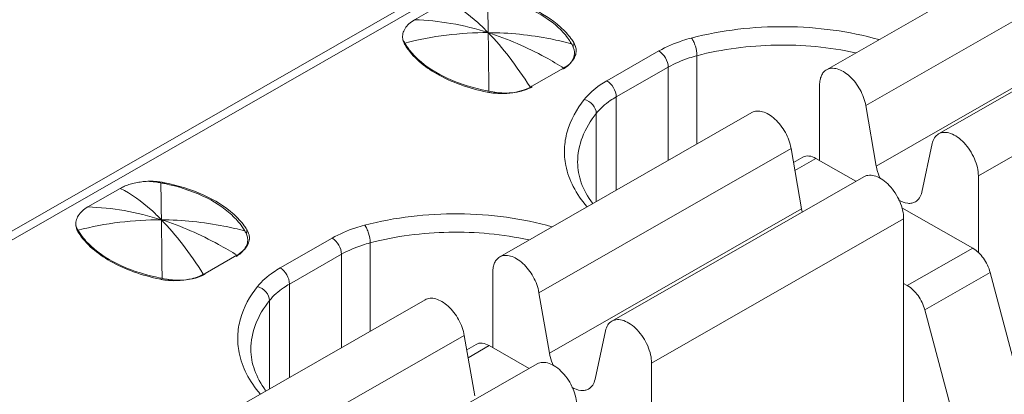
# Model space of a CAD drawing. Header units: centimetres. Extents: x -24.5 to 49.7, y -16.6 to 18.4.
# Tile 27 of 248: x -18.961 to -18.437, y -7.131 to -6.931. Entities that reach past the tile are written whole.
import ezdxf

# ---------------------------------------------------------------- set-up
doc = ezdxf.new("R2010")
doc.units = ezdxf.units.CM
doc.header["$MEASUREMENT"] = 0
doc.layers.add('layer 1', color=7, linetype='Continuous')

msp = doc.modelspace()

# ---------------------------------------------------------------- linework, layer by layer
at = {"layer": 'layer 1', "color": 1, "lineweight": 0}
msp.add_open_spline([(24.98821, 18.39808), (24.98821, 18.39808), (24.98821, -16.60193), (24.98821, -16.60193), (24.98821, -16.60193), (-24.51772, -16.60193), (-24.51772, -16.60193), (-24.51772, -16.60193), (-24.51772, 18.39808), (-24.51772, 18.39808), (-24.51772, 18.39808), (24.98821, 18.39808), (24.98821, 18.39808)], degree=3, knots=[0, 0, 0, 0, 0.25, 0.25, 0.25, 0.5, 0.5, 0.5, 0.75, 0.75, 0.75, 1, 1, 1, 1], dxfattribs=at)
at = {"layer": 'layer 1', "color": 5, "lineweight": 0}
msp.add_open_spline([(-23.26688, 17.18067), (-23.26688, 17.18067), (-23.26688, -15.60944), (-23.26688, -15.60944), (-23.26688, -15.60944), (23.98644, -15.60944), (23.98644, -15.60944)], degree=3, knots=[0, 0, 0, 0, 0.5, 0.5, 0.5, 1, 1, 1, 1], dxfattribs=at)
at = {"layer": 'layer 1', "lineweight": 9}
for points in [[(-18.95873, -7.952), (-18.95873, -7.952), (-13.17496, -4.63457), (-13.17496, -4.63457)], [(-18.91328, -7.95642), (-18.91328, -7.95642), (-13.12951, -4.63898), (-13.12951, -4.63898)], [(-20.20721, -7.75591), (-20.20721, -7.75591), (-18.46313, -6.75555), (-18.46313, -6.75555)], [(-18.45614, -6.75623), (-18.45614, -6.75623), (-20.20022, -7.7566), (-20.20022, -7.7566)], [(-18.3978, -6.88086), (-18.3978, -6.88086), (-18.53196, -6.95781), (-18.53196, -6.95781)], [(-18.37693, -6.89994), (-18.37693, -6.89994), (-18.51109, -6.97689), (-18.51109, -6.97689)], [(-18.33818, -6.91506), (-18.33818, -6.91506), (-18.47234, -6.99201), (-18.47234, -6.99201)], [(-18.75124, -6.93119), (-18.75124, -6.93119), (-18.73392, -6.92125), (-18.73392, -6.92125)], [(-18.50553, -7.00912), (-18.50553, -7.00912), (-18.37137, -6.93217), (-18.37137, -6.93217)], [(-18.31701, -6.93742), (-18.31701, -6.93742), (-18.45117, -7.01438), (-18.45117, -7.01438)], [(-18.75731, -6.94239), (-18.75741, -6.94203), (-18.75747, -6.94167), (-18.75752, -6.9413)], [(-18.75709, -6.94299), (-18.75709, -6.94299), (-18.75709, -6.94235), (-18.75709, -6.94235)], [(-18.75709, -6.94235), (-18.75694, -6.94262), (-18.75679, -6.94288), (-18.75665, -6.94316)], [(-18.75665, -6.94316), (-18.75657, -6.94329), (-18.75649, -6.94343), (-18.75641, -6.94357)], [(-18.75641, -6.94357), (-18.75627, -6.94382), (-18.75612, -6.94407), (-18.75596, -6.94432)], [(-18.66743, -6.94438), (-18.66751, -6.94424), (-18.66759, -6.9441), (-18.66766, -6.94397)], [(-18.66699, -6.94522), (-18.66714, -6.94494), (-18.66728, -6.94465), (-18.66743, -6.94438)], [(-18.66655, -6.94328), (-18.66655, -6.94328), (-18.66655, -6.94522), (-18.66655, -6.94522)], [(-18.66638, -6.94359), (-18.66643, -6.94348), (-18.6665, -6.94338), (-18.66655, -6.94328)], [(-18.66575, -6.94491), (-18.66592, -6.94445), (-18.66613, -6.94401), (-18.66638, -6.94359)], [(-18.66613, -6.94875), (-18.66613, -6.94848), (-18.66615, -6.94822), (-18.66618, -6.94794)], [(-18.66533, -6.94893), (-18.66527, -6.94852), (-18.66523, -6.9481), (-18.66523, -6.94768)], [(-18.64886, -6.96367), (-18.64886, -6.96367), (-18.62119, -6.9478), (-18.62119, -6.9478)], [(-18.66616, -6.9494), (-18.66615, -6.94919), (-18.66613, -6.94897), (-18.66613, -6.94875)], [(-18.66567, -6.95023), (-18.66552, -6.94981), (-18.66541, -6.94938), (-18.66533, -6.94893)], [(-18.60092, -6.9503), (-18.60092, -6.9503), (-18.60092, -6.99736), (-18.60092, -6.99736)], [(-18.68881, -6.96663), (-18.68881, -6.96663), (-18.67192, -6.95694), (-18.67192, -6.95694)], [(-18.67231, -6.95755), (-18.67204, -6.95739), (-18.67178, -6.95724), (-18.67153, -6.95707)], [(-18.61622, -6.9564), (-18.61622, -6.9564), (-18.64388, -6.97227), (-18.64388, -6.97227)], [(-18.61622, -7.00614), (-18.61622, -7.00614), (-18.61622, -6.9564), (-18.61622, -6.9564)], [(-19.83625, -7.97105), (-19.83625, -7.97105), (-18.08223, -6.965), (-18.08223, -6.965)], [(-18.71247, -6.96907), (-18.71221, -6.96912), (-18.71195, -6.96916), (-18.71169, -6.96921)], [(-18.70953, -6.96963), (-18.70953, -6.96963), (-18.71169, -6.96921), (-18.71169, -6.96921)], [(-18.68973, -6.96698), (-18.68973, -6.96698), (-18.68949, -6.96737), (-18.68949, -6.96737)], [(-18.68953, -6.96703), (-18.68929, -6.9669), (-18.68905, -6.96677), (-18.68881, -6.96663)], [(-18.68949, -6.96737), (-18.68922, -6.96724), (-18.68896, -6.9671), (-18.6887, -6.96695)], [(-18.53565, -7.00619), (-18.53565, -7.00619), (-18.53565, -6.96593), (-18.53565, -6.96593)], [(-18.71263, -6.96971), (-18.71235, -6.96977), (-18.71207, -6.96982), (-18.71179, -6.96987)], [(-18.71179, -6.96987), (-18.71108, -6.97), (-18.71036, -6.97011), (-18.70964, -6.97019)], [(-18.70964, -6.97019), (-18.70782, -6.97041), (-18.706, -6.9705), (-18.70418, -6.97046)], [(-18.64388, -6.97227), (-18.64388, -6.97227), (-18.64388, -7.02201), (-18.64388, -7.02201)], [(-18.51109, -6.97689), (-18.51109, -6.97689), (-18.50553, -7.00912), (-18.50553, -7.00912)], [(-19.8052, -7.98887), (-19.8052, -7.98887), (-18.05118, -6.98281), (-18.05118, -6.98281)], [(-18.57172, -6.98061), (-18.57172, -6.98061), (-18.70588, -7.05757), (-18.70588, -7.05757)], [(-18.65452, -7.02811), (-18.65452, -7.02811), (-18.65452, -6.98105), (-18.65452, -6.98105)], [(-18.55085, -6.99969), (-18.55085, -6.99969), (-18.68501, -7.07664), (-18.68501, -7.07664)], [(-18.54529, -7.03192), (-18.54529, -7.03192), (-18.55085, -6.99969), (-18.55085, -6.99969)], [(-18.48128, -7.02303), (-18.48128, -7.02303), (-18.47573, -6.99718), (-18.47573, -6.99718)], [(-18.54955, -7.00725), (-18.54955, -7.00725), (-18.54458, -7.0044), (-18.54458, -7.0044)], [(-18.53759, -7.00508), (-18.53759, -7.00508), (-18.54881, -7.01152), (-18.54881, -7.01152)], [(-18.51635, -7.01726), (-18.51635, -7.01726), (-18.53759, -7.00508), (-18.53759, -7.00508)], [(-18.04124, -7.01147), (-18.04124, -7.01147), (-19.78532, -8.01184), (-19.78532, -8.01184)], [(-18.51209, -7.01481), (-18.51209, -7.01481), (-18.64624, -7.09177), (-18.64624, -7.09177)], [(-18.45117, -7.01438), (-18.45117, -7.01438), (-18.45117, -7.05537), (-18.45117, -7.05537)], [(-18.92515, -7.03094), (-18.92515, -7.03094), (-18.90783, -7.02101), (-18.90783, -7.02101)], [(-18.8896, -7.01729), (-18.89051, -7.01724), (-18.89143, -7.01723), (-18.89235, -7.01724)], [(-18.88846, -7.0177), (-18.8889, -7.01763), (-18.88935, -7.01757), (-18.88979, -7.01752)], [(-18.88412, -7.018), (-18.88593, -7.01763), (-18.88776, -7.01739), (-18.8896, -7.01729)], [(-18.88774, -7.01781), (-18.88798, -7.01777), (-18.88822, -7.01774), (-18.88846, -7.0177)], [(-18.8863, -7.01807), (-18.88677, -7.01797), (-18.88726, -7.01789), (-18.88774, -7.01781)], [(-18.88421, -7.01848), (-18.8849, -7.01833), (-18.8856, -7.01819), (-18.8863, -7.01807)], [(-18.88412, -7.018), (-18.88412, -7.018), (-18.88412, -7.01864), (-18.88412, -7.01864)], [(-18.67945, -7.10888), (-18.67945, -7.10888), (-18.54529, -7.03192), (-18.54529, -7.03192)], [(-18.54529, -7.03192), (-18.5452, -7.03246), (-18.54508, -7.033), (-18.54495, -7.03353)], [(-18.4542, -7.05291), (-18.4542, -7.05291), (-18.49184, -7.03132), (-18.49184, -7.03132)], [(-18.49093, -7.03718), (-18.49093, -7.03718), (-18.62509, -7.11413), (-18.62509, -7.11413)], [(-18.49093, -7.15715), (-18.49093, -7.15715), (-18.49093, -7.03718), (-18.49093, -7.03718)], [(-18.93122, -7.04214), (-18.93131, -7.04178), (-18.93138, -7.04142), (-18.93143, -7.04105)], [(-18.931, -7.04274), (-18.931, -7.04274), (-18.931, -7.0421), (-18.931, -7.0421)], [(-18.931, -7.0421), (-18.93085, -7.04237), (-18.93071, -7.04264), (-18.93056, -7.04291)], [(-18.93056, -7.04291), (-18.93048, -7.04304), (-18.9304, -7.04318), (-18.93033, -7.04331)], [(-18.93033, -7.04331), (-18.93018, -7.04357), (-18.93002, -7.04383), (-18.92987, -7.04407)], [(-18.84134, -7.04413), (-18.84142, -7.04399), (-18.8415, -7.04385), (-18.84158, -7.04371)], [(-18.8409, -7.04498), (-18.84104, -7.04469), (-18.84119, -7.04441), (-18.84134, -7.04413)], [(-18.84047, -7.04303), (-18.84047, -7.04303), (-18.84047, -7.04498), (-18.84047, -7.04498)], [(-18.84029, -7.04334), (-18.84035, -7.04324), (-18.8404, -7.04313), (-18.84047, -7.04303)], [(-18.83966, -7.04466), (-18.83983, -7.0442), (-18.84004, -7.04376), (-18.84029, -7.04334)], [(-18.84004, -7.0485), (-18.84004, -7.04823), (-18.84006, -7.04797), (-18.84009, -7.0477)], [(-18.83924, -7.04868), (-18.83917, -7.04828), (-18.83914, -7.04785), (-18.83914, -7.04743)], [(-18.82276, -7.06342), (-18.82276, -7.06342), (-18.7951, -7.04755), (-18.7951, -7.04755)], [(-18.84007, -7.04916), (-18.84005, -7.04894), (-18.84004, -7.04873), (-18.84004, -7.0485)], [(-18.83957, -7.04998), (-18.83943, -7.04956), (-18.83932, -7.04913), (-18.83924, -7.04868)], [(-18.77483, -7.05005), (-18.77483, -7.05005), (-18.77483, -7.09712), (-18.77483, -7.09712)], [(-18.48899, -7.07286), (-18.48899, -7.07286), (-18.4542, -7.05291), (-18.4542, -7.05291)], [(-18.86272, -7.06638), (-18.86272, -7.06638), (-18.84583, -7.05669), (-18.84583, -7.05669)], [(-18.84622, -7.0573), (-18.84595, -7.05715), (-18.84569, -7.05699), (-18.84544, -7.05682)], [(-18.79013, -7.05616), (-18.79013, -7.05616), (-18.8178, -7.07203), (-18.8178, -7.07203)], [(-18.79013, -7.10589), (-18.79013, -7.10589), (-18.79013, -7.05616), (-18.79013, -7.05616)], [(-18.88638, -7.06882), (-18.88612, -7.06886), (-18.88587, -7.06892), (-18.88561, -7.06897)], [(-18.88344, -7.06938), (-18.88344, -7.06938), (-18.88561, -7.06897), (-18.88561, -7.06897)], [(-18.86365, -7.06673), (-18.86365, -7.06673), (-18.86339, -7.06712), (-18.86339, -7.06712)], [(-18.86344, -7.06678), (-18.8632, -7.06665), (-18.86296, -7.06652), (-18.86272, -7.06638)], [(-18.86339, -7.06712), (-18.86313, -7.06699), (-18.86287, -7.06685), (-18.86261, -7.06671)], [(-18.70956, -7.10594), (-18.70956, -7.10594), (-18.70956, -7.06567), (-18.70956, -7.06567)], [(-18.44486, -7.06584), (-18.44486, -7.06584), (-18.47965, -7.08579), (-18.47965, -7.08579)], [(-18.42316, -7.14736), (-18.42316, -7.14736), (-18.44486, -7.06584), (-18.44486, -7.06584)], [(-18.88653, -7.06946), (-18.88626, -7.06952), (-18.88598, -7.06957), (-18.8857, -7.06962)], [(-18.8857, -7.06962), (-18.88499, -7.06975), (-18.88426, -7.06986), (-18.88355, -7.06994)], [(-18.88355, -7.06994), (-18.88174, -7.07016), (-18.87991, -7.07025), (-18.87809, -7.07021)], [(-18.8178, -7.07203), (-18.8178, -7.07203), (-18.8178, -7.12176), (-18.8178, -7.12176)], [(-18.49093, -7.07174), (-18.49093, -7.07174), (-18.48899, -7.07286), (-18.48899, -7.07286)], [(-18.68501, -7.07664), (-18.68501, -7.07664), (-18.67945, -7.10888), (-18.67945, -7.10888)], [(-18.74563, -7.08036), (-18.74563, -7.08036), (-18.87978, -7.15731), (-18.87978, -7.15731)], [(-18.82843, -7.12786), (-18.82843, -7.12786), (-18.82843, -7.0808), (-18.82843, -7.0808)], [(-18.47965, -7.08579), (-18.47965, -7.08579), (-18.45795, -7.16731), (-18.45795, -7.16731)], [(-18.72476, -7.09945), (-18.72476, -7.09945), (-18.85892, -7.17639), (-18.85892, -7.17639)], [(-18.7192, -7.13167), (-18.7192, -7.13167), (-18.72476, -7.09945), (-18.72476, -7.09945)], [(-18.65519, -7.12278), (-18.65519, -7.12278), (-18.64963, -7.09693), (-18.64963, -7.09693)], [(-18.72345, -7.107), (-18.72345, -7.107), (-18.71848, -7.10415), (-18.71848, -7.10415)], [(-18.71149, -7.10483), (-18.71149, -7.10483), (-18.72272, -7.11127), (-18.72272, -7.11127)], [(-18.69026, -7.11701), (-18.69026, -7.11701), (-18.71149, -7.10483), (-18.71149, -7.10483)], [(-18.686, -7.11456), (-18.686, -7.11456), (-18.82016, -7.19151), (-18.82016, -7.19151)], [(-18.62509, -7.11413), (-18.62509, -7.11413), (-18.62509, -7.15512), (-18.62509, -7.15512)]]:
    msp.add_open_spline(points, degree=3, dxfattribs=at)
for points, knots in [([(-18.71204, -6.93801), (-18.71383, -6.93617), (-18.71567, -6.93438), (-18.71759, -6.93267), (-18.72254, -6.92823), (-18.72799, -6.92424), (-18.73392, -6.92125)], [0, 0, 0, 0, 0.5, 0.5, 0.5, 1, 1, 1, 1]), ([(-18.71238, -6.91831), (-18.71236, -6.9196), (-18.71233, -6.92087), (-18.7123, -6.92215), (-18.71219, -6.92744), (-18.71211, -6.93272), (-18.71204, -6.93801)], [0, 0, 0, 0, 0.5, 0.5, 0.5, 1, 1, 1, 1]), ([(-18.67456, -6.93546), (-18.67906, -6.93127), (-18.68438, -6.92798), (-18.68997, -6.92537), (-18.69646, -6.92232), (-18.70332, -6.92019), (-18.7103, -6.91873)], [0, 0, 0, 0, 0.5, 0.5, 0.5, 1, 1, 1, 1]), ([(-18.67352, -6.93508), (-18.67818, -6.93085), (-18.68366, -6.92754), (-18.6894, -6.92489), (-18.69606, -6.92184), (-18.70308, -6.9197), (-18.71021, -6.91825)], [0, 0, 0, 0, 0.5, 0.5, 0.5, 1, 1, 1, 1]), ([(-18.75752, -6.9413), (-18.75771, -6.9404), (-18.75764, -6.93945), (-18.75743, -6.93854), (-18.7572, -6.93758), (-18.75681, -6.93668), (-18.7563, -6.93584), (-18.75574, -6.93492), (-18.75504, -6.93409), (-18.75424, -6.93335), (-18.75334, -6.93251), (-18.75231, -6.9318), (-18.75124, -6.93119)], [0, 0, 0, 0, 0.25, 0.25, 0.25, 0.5, 0.5, 0.5, 0.75, 0.75, 0.75, 1, 1, 1, 1]), ([(-18.71204, -6.93801), (-18.71852, -6.93593), (-18.72515, -6.93428), (-18.73187, -6.93312), (-18.73827, -6.93201), (-18.74475, -6.93136), (-18.75124, -6.93119)], [0, 0, 0, 0, 0.5, 0.5, 0.5, 1, 1, 1, 1]), ([(-18.71204, -6.93801), (-18.71945, -6.93797), (-18.72687, -6.93843), (-18.73423, -6.93935), (-18.74171, -6.94028), (-18.74912, -6.9417), (-18.75641, -6.94357)], [0, 0, 0, 0, 0.5, 0.5, 0.5, 1, 1, 1, 1]), ([(-18.71169, -6.96921), (-18.71172, -6.96626), (-18.71175, -6.9633), (-18.71178, -6.96033), (-18.71186, -6.95289), (-18.71194, -6.94545), (-18.71204, -6.93801)], [0, 0, 0, 0, 0.5, 0.5, 0.5, 1, 1, 1, 1]), ([(-18.71204, -6.93801), (-18.70807, -6.9421), (-18.70437, -6.94647), (-18.70089, -6.95099), (-18.69692, -6.95614), (-18.69323, -6.96151), (-18.68973, -6.96698)], [0, 0, 0, 0, 0.5, 0.5, 0.5, 1, 1, 1, 1]), ([(-18.67153, -6.95707), (-18.67485, -6.95501), (-18.67822, -6.95303), (-18.68166, -6.95115), (-18.69135, -6.94586), (-18.70153, -6.94137), (-18.71204, -6.93801)], [0, 0, 0, 0, 0.5, 0.5, 0.5, 1, 1, 1, 1]), ([(-18.66766, -6.94396), (-18.67134, -6.943), (-18.67503, -6.94213), (-18.67876, -6.94139), (-18.68971, -6.93922), (-18.70089, -6.93806), (-18.71204, -6.93801)], [0, 0, 0, 0, 0.5, 0.5, 0.5, 1, 1, 1, 1]), ([(-18.66766, -6.94397), (-18.6681, -6.94321), (-18.66857, -6.94247), (-18.66906, -6.94175), (-18.67065, -6.93946), (-18.67253, -6.93735), (-18.67456, -6.93546)], [0, 0, 0, 0, 0.5, 0.5, 0.5, 1, 1, 1, 1]), ([(-18.66655, -6.94328), (-18.66701, -6.94255), (-18.66749, -6.94184), (-18.66799, -6.94115), (-18.66962, -6.93894), (-18.6715, -6.93692), (-18.67352, -6.93508)], [0, 0, 0, 0, 0.5, 0.5, 0.5, 1, 1, 1, 1]), ([(-18.50421, -6.9417), (-18.51213, -6.93945), (-18.52023, -6.9378), (-18.52839, -6.93668), (-18.53685, -6.93551), (-18.54537, -6.93491), (-18.55392, -6.93484), (-18.57075, -6.9347), (-18.5877, -6.93664), (-18.60395, -6.94091)], [0, 0, 0, 0, 0.333333, 0.333333, 0.333333, 0.666667, 0.666667, 0.666667, 1, 1, 1, 1]), ([(-18.75753, -6.94131), (-18.7575, -6.9414), (-18.75747, -6.9415), (-18.75744, -6.94159), (-18.75734, -6.94185), (-18.75722, -6.9421), (-18.75709, -6.94235)], [0, 0, 0, 0, 0.5, 0.5, 0.5, 1, 1, 1, 1]), ([(-18.75628, -6.94467), (-18.75639, -6.94449), (-18.75651, -6.9443), (-18.7566, -6.94411), (-18.7569, -6.94357), (-18.75715, -6.94299), (-18.75731, -6.94239)], [0, 0, 0, 0, 0.5, 0.5, 0.5, 1, 1, 1, 1]), ([(-18.60395, -6.94091), (-18.60552, -6.94132), (-18.60709, -6.94179), (-18.60864, -6.94229), (-18.61299, -6.94372), (-18.61723, -6.94553), (-18.62119, -6.9478)], [0, 0, 0, 0, 0.5, 0.5, 0.5, 1, 1, 1, 1]), ([(-18.60385, -6.94088), (-18.6034, -6.94144), (-18.60304, -6.94208), (-18.60273, -6.94272), (-18.60235, -6.94351), (-18.60204, -6.94432), (-18.60178, -6.94516), (-18.60126, -6.94683), (-18.60092, -6.94856), (-18.60092, -6.9503)], [0, 0, 0, 0, 0.333333, 0.333333, 0.333333, 0.666667, 0.666667, 0.666667, 1, 1, 1, 1]), ([(-18.75628, -6.94467), (-18.75226, -6.95113), (-18.74604, -6.95618), (-18.73937, -6.96001), (-18.73538, -6.9623), (-18.73122, -6.96416), (-18.72694, -6.96571), (-18.72228, -6.96739), (-18.71748, -6.96871), (-18.71263, -6.96971)], [0, 0, 0, 0, 0.333333, 0.333333, 0.333333, 0.666667, 0.666667, 0.666667, 1, 1, 1, 1]), ([(-18.75596, -6.94432), (-18.75554, -6.94501), (-18.75509, -6.94568), (-18.75462, -6.94633), (-18.75313, -6.94841), (-18.75139, -6.95033), (-18.74951, -6.95207)], [0, 0, 0, 0, 0.5, 0.5, 0.5, 1, 1, 1, 1]), ([(-18.66618, -6.94794), (-18.6662, -6.94772), (-18.66624, -6.94749), (-18.66629, -6.94725), (-18.66643, -6.94655), (-18.66667, -6.94587), (-18.66699, -6.94522)], [0, 0, 0, 0, 0.5, 0.5, 0.5, 1, 1, 1, 1]), ([(-18.66523, -6.94768), (-18.66523, -6.94698), (-18.66534, -6.94627), (-18.66553, -6.9456), (-18.66559, -6.94536), (-18.66567, -6.94513), (-18.66575, -6.94491)], [0, 0, 0, 0, 0.5, 0.5, 0.5, 1, 1, 1, 1]), ([(-18.61622, -6.9564), (-18.61622, -6.9547), (-18.6168, -6.95302), (-18.61767, -6.9515), (-18.61855, -6.94999), (-18.61972, -6.94865), (-18.62119, -6.9478)], [0, 0, 0, 0, 0.5, 0.5, 0.5, 1, 1, 1, 1]), ([(-18.51655, -6.94875), (-18.53044, -6.9457), (-18.54473, -6.94439), (-18.559, -6.94465), (-18.57316, -6.94491), (-18.58729, -6.94671), (-18.60092, -6.9503)], [0, 0, 0, 0, 0.5, 0.5, 0.5, 1, 1, 1, 1]), ([(-18.74951, -6.95207), (-18.74488, -6.9564), (-18.73936, -6.95976), (-18.73357, -6.96242), (-18.72682, -6.96551), (-18.71971, -6.96764), (-18.71247, -6.96907)], [0, 0, 0, 0, 0.5, 0.5, 0.5, 1, 1, 1, 1]), ([(-18.67192, -6.95694), (-18.67142, -6.95666), (-18.67094, -6.95636), (-18.67048, -6.95604), (-18.66921, -6.95516), (-18.66804, -6.95411), (-18.66711, -6.95289)], [0, 0, 0, 0, 0.5, 0.5, 0.5, 1, 1, 1, 1]), ([(-18.67153, -6.95707), (-18.67114, -6.95681), (-18.67076, -6.95654), (-18.6704, -6.95626), (-18.66938, -6.95546), (-18.66846, -6.95455), (-18.66773, -6.9535)], [0, 0, 0, 0, 0.5, 0.5, 0.5, 1, 1, 1, 1]), ([(-18.66773, -6.9535), (-18.66751, -6.95319), (-18.6673, -6.95285), (-18.66711, -6.95251), (-18.6666, -6.95155), (-18.66626, -6.95049), (-18.66616, -6.9494)], [0, 0, 0, 0, 0.5, 0.5, 0.5, 1, 1, 1, 1]), ([(-18.66711, -6.95289), (-18.66695, -6.95268), (-18.6668, -6.95246), (-18.66666, -6.95224), (-18.66625, -6.95161), (-18.66591, -6.95094), (-18.66567, -6.95023)], [0, 0, 0, 0, 0.5, 0.5, 0.5, 1, 1, 1, 1]), ([(-18.60092, -6.9503), (-18.60233, -6.95067), (-18.60371, -6.95108), (-18.60509, -6.95153), (-18.60894, -6.95279), (-18.6127, -6.95439), (-18.61622, -6.9564)], [0, 0, 0, 0, 0.5, 0.5, 0.5, 1, 1, 1, 1]), ([(-18.53565, -6.96593), (-18.53565, -6.96503), (-18.53557, -6.96413), (-18.5354, -6.96324), (-18.53525, -6.96245), (-18.53502, -6.96167), (-18.53469, -6.96094), (-18.53439, -6.96028), (-18.534, -6.95965), (-18.53352, -6.9591), (-18.53308, -6.95859), (-18.53255, -6.95815), (-18.53196, -6.95782)], [0, 0, 0, 0, 0.25, 0.25, 0.25, 0.5, 0.5, 0.5, 0.75, 0.75, 0.75, 1, 1, 1, 1]), ([(-18.53196, -6.95782), (-18.53117, -6.95736), (-18.53025, -6.95709), (-18.52933, -6.95701), (-18.5283, -6.95693), (-18.52726, -6.95708), (-18.52626, -6.95735), (-18.52511, -6.95768), (-18.52401, -6.95819), (-18.52298, -6.9588), (-18.52181, -6.9595), (-18.52073, -6.96034), (-18.51972, -6.96125), (-18.51747, -6.9633), (-18.51562, -6.96576), (-18.51415, -6.96843), (-18.51269, -6.97108), (-18.51161, -6.97394), (-18.51109, -6.97689)], [0, 0, 0, 0, 0.166667, 0.166667, 0.166667, 0.333333, 0.333333, 0.333333, 0.5, 0.5, 0.5, 0.666667, 0.666667, 0.666667, 0.833333, 0.833333, 0.833333, 1, 1, 1, 1]), ([(-18.64886, -6.96367), (-18.65007, -6.96437), (-18.65127, -6.96512), (-18.65244, -6.96591), (-18.65559, -6.96808), (-18.65853, -6.97063), (-18.66091, -6.97361)], [0, 0, 0, 0, 0.5, 0.5, 0.5, 1, 1, 1, 1]), ([(-18.64886, -6.96367), (-18.64738, -6.96451), (-18.64622, -6.96585), (-18.64535, -6.96737), (-18.64447, -6.96888), (-18.64388, -6.97057), (-18.64388, -6.97227)], [0, 0, 0, 0, 0.5, 0.5, 0.5, 1, 1, 1, 1]), ([(-18.70418, -6.97046), (-18.70347, -6.97045), (-18.70276, -6.97042), (-18.70205, -6.97037), (-18.69997, -6.97021), (-18.6979, -6.9699), (-18.69588, -6.96939)], [0, 0, 0, 0, 0.5, 0.5, 0.5, 1, 1, 1, 1]), ([(-18.70177, -6.97021), (-18.70124, -6.9702), (-18.7007, -6.97017), (-18.70017, -6.97013), (-18.69861, -6.97001), (-18.69706, -6.96978), (-18.69553, -6.96945)], [0, 0, 0, 0, 0.5, 0.5, 0.5, 1, 1, 1, 1]), ([(-18.69588, -6.96939), (-18.69531, -6.96925), (-18.69474, -6.96909), (-18.69417, -6.96892), (-18.69257, -6.96843), (-18.69101, -6.96781), (-18.68953, -6.96703)], [0, 0, 0, 0, 0.5, 0.5, 0.5, 1, 1, 1, 1]), ([(-18.69553, -6.96945), (-18.69498, -6.96933), (-18.69444, -6.96919), (-18.6939, -6.96904), (-18.69238, -6.96862), (-18.69089, -6.96807), (-18.68949, -6.96737)], [0, 0, 0, 0, 0.5, 0.5, 0.5, 1, 1, 1, 1]), ([(-18.70953, -6.96963), (-18.7089, -6.96975), (-18.70827, -6.96985), (-18.70763, -6.96993), (-18.70569, -6.97018), (-18.70373, -6.97027), (-18.70177, -6.97021)], [0, 0, 0, 0, 0.5, 0.5, 0.5, 1, 1, 1, 1]), ([(-18.66091, -6.97361), (-18.66497, -6.97869), (-18.66827, -6.98458), (-18.67002, -6.99086), (-18.67084, -6.99379), (-18.67132, -6.99682), (-18.67144, -6.99985), (-18.67156, -7.00287), (-18.67131, -7.00592), (-18.67072, -7.00887)], [0, 0, 0, 0, 0.333333, 0.333333, 0.333333, 0.666667, 0.666667, 0.666667, 1, 1, 1, 1]), ([(-18.65452, -6.98105), (-18.65452, -6.9794), (-18.6553, -6.97778), (-18.6564, -6.97649), (-18.65759, -6.97508), (-18.65919, -6.97406), (-18.66091, -6.97361)], [0, 0, 0, 0, 0.5, 0.5, 0.5, 1, 1, 1, 1]), ([(-18.64388, -6.97227), (-18.64497, -6.97289), (-18.64602, -6.97355), (-18.64705, -6.97425), (-18.64983, -6.97616), (-18.65242, -6.97842), (-18.65452, -6.98105)], [0, 0, 0, 0, 0.5, 0.5, 0.5, 1, 1, 1, 1]), ([(-18.55085, -6.99969), (-18.55136, -6.99674), (-18.55244, -6.99388), (-18.55389, -6.99123), (-18.55537, -6.98856), (-18.55723, -6.9861), (-18.55947, -6.98406), (-18.56048, -6.98313), (-18.56156, -6.9823), (-18.56274, -6.9816), (-18.56376, -6.98099), (-18.56486, -6.98048), (-18.56601, -6.98016), (-18.56701, -6.97987), (-18.56805, -6.97973), (-18.56908, -6.97982), (-18.57, -6.9799), (-18.57091, -6.98016), (-18.57172, -6.98061)], [0, 0, 0, 0, 0.166667, 0.166667, 0.166667, 0.333333, 0.333333, 0.333333, 0.5, 0.5, 0.5, 0.666667, 0.666667, 0.666667, 0.833333, 0.833333, 0.833333, 1, 1, 1, 1]), ([(-18.65452, -6.98105), (-18.65759, -6.98488), (-18.66018, -6.98914), (-18.66193, -6.99376), (-18.66355, -6.99802), (-18.66444, -7.00257), (-18.66444, -7.00709)], [0, 0, 0, 0, 0.5, 0.5, 0.5, 1, 1, 1, 1]), ([(-18.47573, -6.99718), (-18.47549, -6.99609), (-18.47509, -6.99501), (-18.47448, -6.99406), (-18.47392, -6.99323), (-18.47319, -6.9925), (-18.47234, -6.99201)], [0, 0, 0, 0, 0.5, 0.5, 0.5, 1, 1, 1, 1]), ([(-18.47234, -6.99201), (-18.47145, -6.99151), (-18.47043, -6.99124), (-18.46941, -6.9912), (-18.46824, -6.99115), (-18.46708, -6.99138), (-18.46597, -6.99176), (-18.46468, -6.99221), (-18.46347, -6.99287), (-18.46234, -6.99365), (-18.46106, -6.99454), (-18.45989, -6.99558), (-18.45881, -6.99671), (-18.45766, -6.99793), (-18.45662, -6.99927), (-18.4557, -7.00067), (-18.45476, -7.00211), (-18.45394, -7.00363), (-18.45326, -7.0052), (-18.4526, -7.00672), (-18.45207, -7.00829), (-18.45171, -7.0099), (-18.45137, -7.01137), (-18.45117, -7.01287), (-18.45117, -7.01438)], [0, 0, 0, 0, 0.125, 0.125, 0.125, 0.25, 0.25, 0.25, 0.375, 0.375, 0.375, 0.5, 0.5, 0.5, 0.625, 0.625, 0.625, 0.75, 0.75, 0.75, 0.875, 0.875, 0.875, 1, 1, 1, 1]), ([(-18.53759, -7.00508), (-18.53874, -7.00442), (-18.54001, -7.00389), (-18.54137, -7.00378), (-18.54247, -7.00368), (-18.54363, -7.00386), (-18.54458, -7.0044)], [0, 0, 0, 0, 0.5, 0.5, 0.5, 1, 1, 1, 1]), ([(-18.67072, -7.00887), (-18.66994, -7.01277), (-18.66857, -7.01656), (-18.66676, -7.0201), (-18.66479, -7.02394), (-18.66229, -7.0275), (-18.65949, -7.03076)], [0, 0, 0, 0, 0.5, 0.5, 0.5, 1, 1, 1, 1]), ([(-18.66444, -7.00709), (-18.66444, -7.01079), (-18.66375, -7.01451), (-18.66251, -7.01802), (-18.66112, -7.02194), (-18.65904, -7.0256), (-18.65658, -7.02892)], [0, 0, 0, 0, 0.5, 0.5, 0.5, 1, 1, 1, 1]), ([(-18.50553, -7.00912), (-18.50544, -7.00968), (-18.50532, -7.01024), (-18.50518, -7.01079), (-18.50475, -7.01256), (-18.50412, -7.01427), (-18.50334, -7.01591)], [0, 0, 0, 0, 0.5, 0.5, 0.5, 1, 1, 1, 1]), ([(-18.49093, -7.03718), (-18.49093, -7.03568), (-18.49112, -7.03417), (-18.49146, -7.0327), (-18.49183, -7.03109), (-18.49235, -7.02951), (-18.49301, -7.028), (-18.49369, -7.02642), (-18.49451, -7.02491), (-18.49545, -7.02348), (-18.49637, -7.02206), (-18.49741, -7.02074), (-18.49856, -7.01951), (-18.49964, -7.01838), (-18.50081, -7.01734), (-18.50209, -7.01646), (-18.50322, -7.01568), (-18.50443, -7.01502), (-18.50572, -7.01457), (-18.50683, -7.01418), (-18.50799, -7.01395), (-18.50915, -7.014), (-18.51018, -7.01405), (-18.51121, -7.01431), (-18.51209, -7.01481)], [0, 0, 0, 0, 0.125, 0.125, 0.125, 0.25, 0.25, 0.25, 0.375, 0.375, 0.375, 0.5, 0.5, 0.5, 0.625, 0.625, 0.625, 0.75, 0.75, 0.75, 0.875, 0.875, 0.875, 1, 1, 1, 1]), ([(-18.90477, -7.01956), (-18.90504, -7.01966), (-18.90531, -7.01977), (-18.90558, -7.01989), (-18.90634, -7.02022), (-18.9071, -7.02059), (-18.90783, -7.02101)], [0, 0, 0, 0, 0.5, 0.5, 0.5, 1, 1, 1, 1]), ([(-18.88595, -7.03776), (-18.88774, -7.03591), (-18.88958, -7.03413), (-18.8915, -7.03242), (-18.89646, -7.02798), (-18.9019, -7.024), (-18.90783, -7.02101)], [0, 0, 0, 0, 0.5, 0.5, 0.5, 1, 1, 1, 1]), ([(-18.90477, -7.01956), (-18.90383, -7.01919), (-18.90288, -7.01887), (-18.90191, -7.0186), (-18.9009, -7.01832), (-18.89987, -7.01809), (-18.89885, -7.0179), (-18.89778, -7.0177), (-18.89671, -7.01755), (-18.89563, -7.01743), (-18.89454, -7.01731), (-18.89344, -7.01722), (-18.89235, -7.01724)], [0, 0, 0, 0, 0.25, 0.25, 0.25, 0.5, 0.5, 0.5, 0.75, 0.75, 0.75, 1, 1, 1, 1]), ([(-18.88979, -7.01752), (-18.89022, -7.01748), (-18.89065, -7.01745), (-18.89107, -7.01741), (-18.89151, -7.01736), (-18.89195, -7.01729), (-18.89238, -7.01727)], [0, 0, 0, 0, 0.5, 0.5, 0.5, 1, 1, 1, 1]), ([(-18.8863, -7.01806), (-18.88627, -7.01934), (-18.88624, -7.02062), (-18.88621, -7.02191), (-18.8861, -7.02719), (-18.88602, -7.03247), (-18.88595, -7.03776)], [0, 0, 0, 0, 0.5, 0.5, 0.5, 1, 1, 1, 1]), ([(-18.84848, -7.0352), (-18.85297, -7.03102), (-18.85829, -7.02774), (-18.86388, -7.02511), (-18.87037, -7.02208), (-18.87723, -7.01994), (-18.88421, -7.01848)], [0, 0, 0, 0, 0.5, 0.5, 0.5, 1, 1, 1, 1]), ([(-18.84744, -7.03483), (-18.85209, -7.0306), (-18.85757, -7.02729), (-18.86332, -7.02465), (-18.86997, -7.02159), (-18.87699, -7.01946), (-18.88412, -7.018)], [0, 0, 0, 0, 0.5, 0.5, 0.5, 1, 1, 1, 1]), ([(-18.48467, -7.0282), (-18.48381, -7.02771), (-18.48308, -7.02698), (-18.48254, -7.02615), (-18.48191, -7.02521), (-18.48152, -7.02413), (-18.48128, -7.02303)], [0, 0, 0, 0, 0.5, 0.5, 0.5, 1, 1, 1, 1]), ([(-18.93143, -7.04105), (-18.93163, -7.04015), (-18.93156, -7.0392), (-18.93134, -7.03829), (-18.93111, -7.03733), (-18.93072, -7.03643), (-18.93021, -7.0356), (-18.92965, -7.03467), (-18.92895, -7.03383), (-18.92816, -7.0331), (-18.92724, -7.03226), (-18.92622, -7.03155), (-18.92515, -7.03094)], [0, 0, 0, 0, 0.25, 0.25, 0.25, 0.5, 0.5, 0.5, 0.75, 0.75, 0.75, 1, 1, 1, 1]), ([(-18.88595, -7.03776), (-18.89244, -7.03569), (-18.89906, -7.03403), (-18.90578, -7.03287), (-18.91218, -7.03176), (-18.91866, -7.03111), (-18.92515, -7.03094)], [0, 0, 0, 0, 0.5, 0.5, 0.5, 1, 1, 1, 1]), ([(-18.49361, -7.02724), (-18.49213, -7.02811), (-18.49048, -7.02879), (-18.48878, -7.02897), (-18.48804, -7.02905), (-18.48731, -7.02904), (-18.48659, -7.0289), (-18.48592, -7.02878), (-18.48526, -7.02854), (-18.48467, -7.0282)], [0, 0, 0, 0, 0.333333, 0.333333, 0.333333, 0.666667, 0.666667, 0.666667, 1, 1, 1, 1]), ([(-18.84158, -7.04371), (-18.84201, -7.04296), (-18.84247, -7.04222), (-18.84297, -7.04151), (-18.84456, -7.03921), (-18.84644, -7.0371), (-18.84848, -7.0352)], [0, 0, 0, 0, 0.5, 0.5, 0.5, 1, 1, 1, 1]), ([(-18.84047, -7.04303), (-18.84092, -7.04231), (-18.8414, -7.0416), (-18.84191, -7.0409), (-18.84353, -7.0387), (-18.84541, -7.03667), (-18.84744, -7.03483)], [0, 0, 0, 0, 0.5, 0.5, 0.5, 1, 1, 1, 1]), ([(-18.67811, -7.04145), (-18.68604, -7.0392), (-18.69414, -7.03755), (-18.70231, -7.03643), (-18.71076, -7.03526), (-18.71928, -7.03466), (-18.72783, -7.03459), (-18.74467, -7.03445), (-18.76161, -7.03639), (-18.77785, -7.04066)], [0, 0, 0, 0, 0.333333, 0.333333, 0.333333, 0.666667, 0.666667, 0.666667, 1, 1, 1, 1]), ([(-18.93144, -7.04106), (-18.93141, -7.04116), (-18.93138, -7.04125), (-18.93135, -7.04134), (-18.93125, -7.0416), (-18.93113, -7.04185), (-18.931, -7.0421)], [0, 0, 0, 0, 0.5, 0.5, 0.5, 1, 1, 1, 1]), ([(-18.93019, -7.04442), (-18.93031, -7.04423), (-18.93041, -7.04405), (-18.93052, -7.04386), (-18.9308, -7.04331), (-18.93106, -7.04274), (-18.93122, -7.04214)], [0, 0, 0, 0, 0.5, 0.5, 0.5, 1, 1, 1, 1]), ([(-18.88595, -7.03776), (-18.89336, -7.03773), (-18.90078, -7.03818), (-18.90814, -7.0391), (-18.91561, -7.04003), (-18.92303, -7.04145), (-18.93033, -7.04331)], [0, 0, 0, 0, 0.5, 0.5, 0.5, 1, 1, 1, 1]), ([(-18.88561, -7.06896), (-18.88564, -7.066), (-18.88566, -7.06305), (-18.88569, -7.06009), (-18.88577, -7.05264), (-18.88585, -7.0452), (-18.88595, -7.03776)], [0, 0, 0, 0, 0.5, 0.5, 0.5, 1, 1, 1, 1]), ([(-18.88595, -7.03776), (-18.88197, -7.04185), (-18.87828, -7.04622), (-18.8748, -7.05075), (-18.87084, -7.0559), (-18.86714, -7.06125), (-18.86365, -7.06673)], [0, 0, 0, 0, 0.5, 0.5, 0.5, 1, 1, 1, 1]), ([(-18.84544, -7.05682), (-18.84876, -7.05475), (-18.85214, -7.05278), (-18.85557, -7.0509), (-18.86526, -7.04561), (-18.87544, -7.04111), (-18.88595, -7.03776)], [0, 0, 0, 0, 0.5, 0.5, 0.5, 1, 1, 1, 1]), ([(-18.84158, -7.04371), (-18.84524, -7.04274), (-18.84895, -7.04189), (-18.85267, -7.04114), (-18.86361, -7.03897), (-18.8748, -7.0378), (-18.88595, -7.03776)], [0, 0, 0, 0, 0.5, 0.5, 0.5, 1, 1, 1, 1]), ([(-18.77785, -7.04066), (-18.77944, -7.04107), (-18.781, -7.04154), (-18.78255, -7.04204), (-18.7869, -7.04348), (-18.79114, -7.04527), (-18.7951, -7.04755)], [0, 0, 0, 0, 0.5, 0.5, 0.5, 1, 1, 1, 1]), ([(-18.77776, -7.04064), (-18.77731, -7.04119), (-18.77695, -7.04182), (-18.77665, -7.04247), (-18.77627, -7.04326), (-18.77596, -7.04407), (-18.77569, -7.04491), (-18.77517, -7.04657), (-18.77483, -7.04832), (-18.77483, -7.05005)], [0, 0, 0, 0, 0.333333, 0.333333, 0.333333, 0.666667, 0.666667, 0.666667, 1, 1, 1, 1]), ([(-18.93019, -7.04442), (-18.92617, -7.05088), (-18.91995, -7.05593), (-18.91328, -7.05976), (-18.90928, -7.06206), (-18.90513, -7.06391), (-18.90085, -7.06546), (-18.8962, -7.06715), (-18.89139, -7.06847), (-18.88653, -7.06946)], [0, 0, 0, 0, 0.333333, 0.333333, 0.333333, 0.666667, 0.666667, 0.666667, 1, 1, 1, 1]), ([(-18.92987, -7.04407), (-18.92945, -7.04476), (-18.92901, -7.04543), (-18.92854, -7.04608), (-18.92703, -7.04816), (-18.9253, -7.05008), (-18.92343, -7.05182)], [0, 0, 0, 0, 0.5, 0.5, 0.5, 1, 1, 1, 1]), ([(-18.84009, -7.0477), (-18.84011, -7.04747), (-18.84015, -7.04724), (-18.8402, -7.04701), (-18.84034, -7.04631), (-18.84058, -7.04562), (-18.8409, -7.04498)], [0, 0, 0, 0, 0.5, 0.5, 0.5, 1, 1, 1, 1]), ([(-18.83914, -7.04743), (-18.83914, -7.04673), (-18.83924, -7.04602), (-18.83944, -7.04534), (-18.8395, -7.04511), (-18.83958, -7.04488), (-18.83966, -7.04466)], [0, 0, 0, 0, 0.5, 0.5, 0.5, 1, 1, 1, 1]), ([(-18.79013, -7.05616), (-18.79013, -7.05445), (-18.79071, -7.05277), (-18.79159, -7.05125), (-18.79246, -7.04974), (-18.79362, -7.04839), (-18.7951, -7.04755)], [0, 0, 0, 0, 0.5, 0.5, 0.5, 1, 1, 1, 1]), ([(-18.69046, -7.0485), (-18.70434, -7.04545), (-18.71864, -7.04414), (-18.73292, -7.0444), (-18.74707, -7.04466), (-18.7612, -7.04647), (-18.77483, -7.05005)], [0, 0, 0, 0, 0.5, 0.5, 0.5, 1, 1, 1, 1]), ([(-18.92343, -7.05182), (-18.91879, -7.05615), (-18.91327, -7.05951), (-18.90748, -7.06217), (-18.90074, -7.06526), (-18.89362, -7.0674), (-18.88638, -7.06882)], [0, 0, 0, 0, 0.5, 0.5, 0.5, 1, 1, 1, 1]), ([(-18.84583, -7.05669), (-18.84533, -7.05641), (-18.84486, -7.05611), (-18.84439, -7.05579), (-18.84312, -7.05491), (-18.84195, -7.05386), (-18.84102, -7.05264)], [0, 0, 0, 0, 0.5, 0.5, 0.5, 1, 1, 1, 1]), ([(-18.84544, -7.05682), (-18.84505, -7.05657), (-18.84467, -7.05629), (-18.8443, -7.05601), (-18.8433, -7.05522), (-18.84237, -7.0543), (-18.84164, -7.05325)], [0, 0, 0, 0, 0.5, 0.5, 0.5, 1, 1, 1, 1]), ([(-18.84164, -7.05325), (-18.84141, -7.05293), (-18.84121, -7.0526), (-18.84103, -7.05226), (-18.84051, -7.0513), (-18.84017, -7.05024), (-18.84007, -7.04916)], [0, 0, 0, 0, 0.5, 0.5, 0.5, 1, 1, 1, 1]), ([(-18.84102, -7.05264), (-18.84087, -7.05243), (-18.84071, -7.05222), (-18.84057, -7.05199), (-18.84016, -7.05137), (-18.83982, -7.05069), (-18.83957, -7.04998)], [0, 0, 0, 0, 0.5, 0.5, 0.5, 1, 1, 1, 1]), ([(-18.77483, -7.05005), (-18.77623, -7.05043), (-18.77762, -7.05083), (-18.779, -7.05128), (-18.78285, -7.05254), (-18.78662, -7.05414), (-18.79013, -7.05616)], [0, 0, 0, 0, 0.5, 0.5, 0.5, 1, 1, 1, 1]), ([(-18.44486, -7.06584), (-18.44559, -7.06312), (-18.44684, -7.06056), (-18.4485, -7.05825), (-18.45005, -7.05611), (-18.45195, -7.0542), (-18.4542, -7.05291)], [0, 0, 0, 0, 0.5, 0.5, 0.5, 1, 1, 1, 1]), ([(-18.70956, -7.06567), (-18.70956, -7.06478), (-18.70948, -7.06388), (-18.70931, -7.063), (-18.70916, -7.0622), (-18.70893, -7.06142), (-18.7086, -7.06069), (-18.7083, -7.06002), (-18.70791, -7.0594), (-18.70744, -7.05885), (-18.70699, -7.05835), (-18.70646, -7.0579), (-18.70588, -7.05757)], [0, 0, 0, 0, 0.25, 0.25, 0.25, 0.5, 0.5, 0.5, 0.75, 0.75, 0.75, 1, 1, 1, 1]), ([(-18.70588, -7.05757), (-18.70507, -7.05711), (-18.70416, -7.05685), (-18.70324, -7.05677), (-18.70221, -7.05668), (-18.70117, -7.05683), (-18.70017, -7.05711), (-18.69902, -7.05743), (-18.69792, -7.05794), (-18.6969, -7.05856), (-18.69572, -7.05925), (-18.69463, -7.06009), (-18.69363, -7.06101), (-18.69139, -7.06305), (-18.68953, -7.06551), (-18.68806, -7.06818), (-18.6866, -7.07083), (-18.68551, -7.07369), (-18.68501, -7.07664)], [0, 0, 0, 0, 0.166667, 0.166667, 0.166667, 0.333333, 0.333333, 0.333333, 0.5, 0.5, 0.5, 0.666667, 0.666667, 0.666667, 0.833333, 0.833333, 0.833333, 1, 1, 1, 1]), ([(-18.82276, -7.06342), (-18.82399, -7.06412), (-18.82518, -7.06487), (-18.82635, -7.06566), (-18.8295, -7.06782), (-18.83244, -7.07038), (-18.83482, -7.07336)], [0, 0, 0, 0, 0.5, 0.5, 0.5, 1, 1, 1, 1]), ([(-18.82276, -7.06342), (-18.82129, -7.06426), (-18.82012, -7.06561), (-18.81925, -7.06712), (-18.81838, -7.06863), (-18.8178, -7.07032), (-18.8178, -7.07203)], [0, 0, 0, 0, 0.5, 0.5, 0.5, 1, 1, 1, 1]), ([(-18.86979, -7.06915), (-18.86922, -7.069), (-18.86865, -7.06884), (-18.86808, -7.06867), (-18.86649, -7.06818), (-18.86492, -7.06756), (-18.86344, -7.06678)], [0, 0, 0, 0, 0.5, 0.5, 0.5, 1, 1, 1, 1]), ([(-18.86944, -7.06919), (-18.8689, -7.06908), (-18.86835, -7.06894), (-18.86781, -7.06879), (-18.8663, -7.06837), (-18.86481, -7.06782), (-18.86339, -7.06712)], [0, 0, 0, 0, 0.5, 0.5, 0.5, 1, 1, 1, 1]), ([(-18.88344, -7.06938), (-18.88281, -7.0695), (-18.88218, -7.0696), (-18.88154, -7.06968), (-18.8796, -7.06993), (-18.87764, -7.07003), (-18.87568, -7.06997)], [0, 0, 0, 0, 0.5, 0.5, 0.5, 1, 1, 1, 1]), ([(-18.87809, -7.07021), (-18.87738, -7.0702), (-18.87667, -7.07016), (-18.87596, -7.07012), (-18.87388, -7.06996), (-18.87181, -7.06964), (-18.86979, -7.06915)], [0, 0, 0, 0, 0.5, 0.5, 0.5, 1, 1, 1, 1]), ([(-18.87568, -7.06997), (-18.87515, -7.06995), (-18.87462, -7.06992), (-18.87408, -7.06988), (-18.87252, -7.06976), (-18.87097, -7.06953), (-18.86944, -7.06919)], [0, 0, 0, 0, 0.5, 0.5, 0.5, 1, 1, 1, 1]), ([(-18.83482, -7.07336), (-18.83888, -7.07844), (-18.84218, -7.08432), (-18.84393, -7.09061), (-18.84475, -7.09354), (-18.84523, -7.09657), (-18.84535, -7.0996), (-18.84546, -7.10262), (-18.84522, -7.10567), (-18.84463, -7.10862)], [0, 0, 0, 0, 0.333333, 0.333333, 0.333333, 0.666667, 0.666667, 0.666667, 1, 1, 1, 1]), ([(-18.82843, -7.0808), (-18.82843, -7.07915), (-18.8292, -7.07753), (-18.8303, -7.07624), (-18.83151, -7.07483), (-18.8331, -7.07382), (-18.83482, -7.07336)], [0, 0, 0, 0, 0.5, 0.5, 0.5, 1, 1, 1, 1]), ([(-18.8178, -7.07203), (-18.81888, -7.07265), (-18.81993, -7.0733), (-18.82096, -7.07401), (-18.82374, -7.07591), (-18.82633, -7.07817), (-18.82843, -7.0808)], [0, 0, 0, 0, 0.5, 0.5, 0.5, 1, 1, 1, 1]), ([(-18.48899, -7.07286), (-18.48672, -7.07415), (-18.48483, -7.07606), (-18.48329, -7.0782), (-18.48163, -7.08051), (-18.48037, -7.08307), (-18.47965, -7.08579)], [0, 0, 0, 0, 0.5, 0.5, 0.5, 1, 1, 1, 1]), ([(-18.72476, -7.09945), (-18.72526, -7.09649), (-18.72635, -7.09363), (-18.72781, -7.09099), (-18.72928, -7.08831), (-18.73114, -7.08585), (-18.73338, -7.0838), (-18.73438, -7.08289), (-18.73547, -7.08205), (-18.73664, -7.08135), (-18.73767, -7.08074), (-18.73877, -7.08023), (-18.73992, -7.0799), (-18.74092, -7.07962), (-18.74196, -7.07948), (-18.74299, -7.07957), (-18.74391, -7.07964), (-18.74483, -7.07991), (-18.74562, -7.08036)], [0, 0, 0, 0, 0.166667, 0.166667, 0.166667, 0.333333, 0.333333, 0.333333, 0.5, 0.5, 0.5, 0.666667, 0.666667, 0.666667, 0.833333, 0.833333, 0.833333, 1, 1, 1, 1]), ([(-18.82843, -7.0808), (-18.8315, -7.08463), (-18.83409, -7.0889), (-18.83584, -7.09351), (-18.83746, -7.09777), (-18.83835, -7.10232), (-18.83835, -7.10684)], [0, 0, 0, 0, 0.5, 0.5, 0.5, 1, 1, 1, 1]), ([(-18.64963, -7.09693), (-18.6494, -7.09583), (-18.64901, -7.09476), (-18.64838, -7.09381), (-18.64783, -7.09298), (-18.6471, -7.09226), (-18.64624, -7.09177)], [0, 0, 0, 0, 0.5, 0.5, 0.5, 1, 1, 1, 1]), ([(-18.64624, -7.09177), (-18.64537, -7.09126), (-18.64434, -7.091), (-18.64331, -7.09095), (-18.64215, -7.0909), (-18.64099, -7.09113), (-18.63989, -7.09151), (-18.63859, -7.09196), (-18.63738, -7.09263), (-18.63625, -7.0934), (-18.63497, -7.0943), (-18.6338, -7.09533), (-18.63272, -7.09646), (-18.63157, -7.09768), (-18.63053, -7.09902), (-18.62961, -7.10042), (-18.62867, -7.10186), (-18.62785, -7.10337), (-18.62717, -7.10495), (-18.62651, -7.10647), (-18.62599, -7.10804), (-18.62562, -7.10966), (-18.62528, -7.11113), (-18.62509, -7.11263), (-18.62509, -7.11413)], [0, 0, 0, 0, 0.125, 0.125, 0.125, 0.25, 0.25, 0.25, 0.375, 0.375, 0.375, 0.5, 0.5, 0.5, 0.625, 0.625, 0.625, 0.75, 0.75, 0.75, 0.875, 0.875, 0.875, 1, 1, 1, 1]), ([(-18.71149, -7.10483), (-18.71265, -7.10417), (-18.71392, -7.10365), (-18.71527, -7.10353), (-18.71638, -7.10343), (-18.71754, -7.10361), (-18.71848, -7.10415)], [0, 0, 0, 0, 0.5, 0.5, 0.5, 1, 1, 1, 1]), ([(-18.84463, -7.10862), (-18.84385, -7.11252), (-18.84248, -7.1163), (-18.84067, -7.11985), (-18.83869, -7.1237), (-18.83621, -7.12726), (-18.8334, -7.13052)], [0, 0, 0, 0, 0.5, 0.5, 0.5, 1, 1, 1, 1]), ([(-18.83835, -7.10684), (-18.83835, -7.11054), (-18.83766, -7.11426), (-18.83642, -7.11777), (-18.83503, -7.12169), (-18.83295, -7.12535), (-18.83049, -7.12868)], [0, 0, 0, 0, 0.5, 0.5, 0.5, 1, 1, 1, 1]), ([(-18.67945, -7.10888), (-18.67935, -7.10943), (-18.67923, -7.10999), (-18.6791, -7.11055), (-18.67865, -7.11231), (-18.67803, -7.11402), (-18.67725, -7.11566)], [0, 0, 0, 0, 0.5, 0.5, 0.5, 1, 1, 1, 1]), ([(-18.66484, -7.13693), (-18.66484, -7.13542), (-18.66503, -7.13392), (-18.66537, -7.13245), (-18.66574, -7.13084), (-18.66626, -7.12927), (-18.66692, -7.12775), (-18.6676, -7.12618), (-18.66842, -7.12466), (-18.66936, -7.12323), (-18.67028, -7.12182), (-18.67132, -7.12049), (-18.67248, -7.11926), (-18.67354, -7.11813), (-18.67472, -7.11709), (-18.676, -7.11621), (-18.67713, -7.11543), (-18.67834, -7.11477), (-18.67964, -7.11432), (-18.68074, -7.11393), (-18.6819, -7.1137), (-18.68307, -7.11375), (-18.68409, -7.1138), (-18.68512, -7.11406), (-18.686, -7.11456)], [0, 0, 0, 0, 0.125, 0.125, 0.125, 0.25, 0.25, 0.25, 0.375, 0.375, 0.375, 0.5, 0.5, 0.5, 0.625, 0.625, 0.625, 0.75, 0.75, 0.75, 0.875, 0.875, 0.875, 1, 1, 1, 1]), ([(-18.65858, -7.12796), (-18.65772, -7.12746), (-18.657, -7.12673), (-18.65644, -7.1259), (-18.65582, -7.12496), (-18.65543, -7.12388), (-18.65519, -7.12278)], [0, 0, 0, 0, 0.5, 0.5, 0.5, 1, 1, 1, 1]), ([(-18.66752, -7.12699), (-18.66605, -7.12786), (-18.6644, -7.12854), (-18.66269, -7.12872), (-18.66196, -7.1288), (-18.66122, -7.12879), (-18.6605, -7.12865), (-18.65983, -7.12852), (-18.65917, -7.12829), (-18.65858, -7.12796)], [0, 0, 0, 0, 0.333333, 0.333333, 0.333333, 0.666667, 0.666667, 0.666667, 1, 1, 1, 1])]:
    msp.add_open_spline(points, degree=3, knots=knots, dxfattribs=at)

doc.saveas('drawing.dxf')
